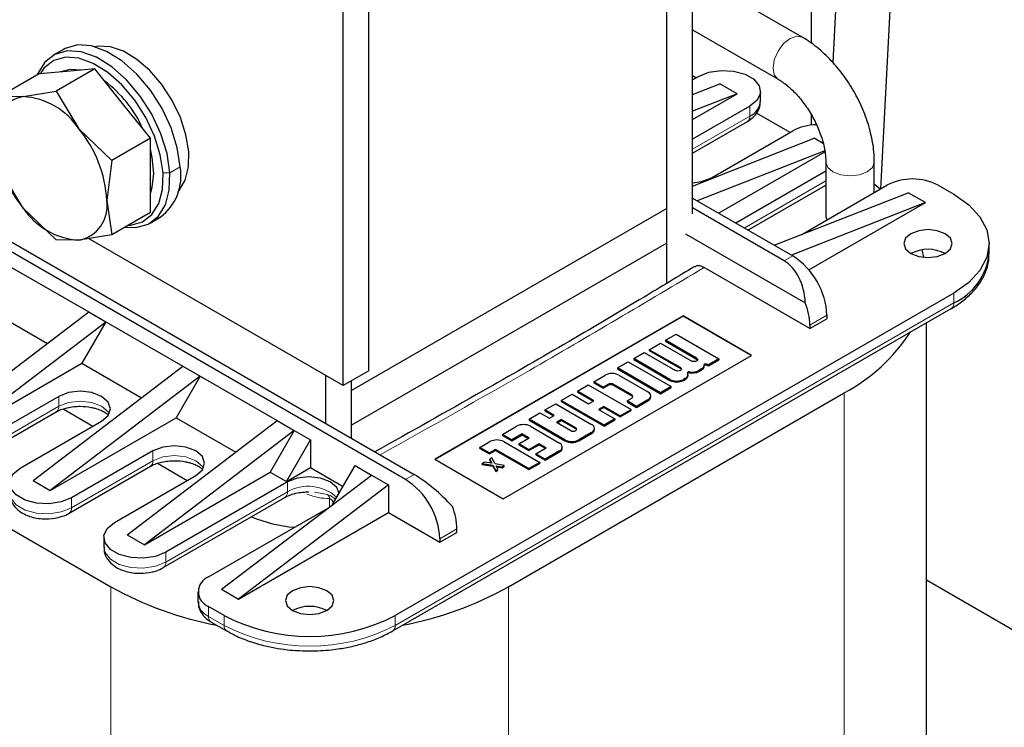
# Model space of a CAD drawing. Header units: millimetres. Extents: x 5 to 418, y -47 to 292.
# Tile 28 of 46: x 272 to 293, y 91 to 107. Entities that reach past the tile are written whole.
import ezdxf

# ---------------------------------------------------------------- set-up
doc = ezdxf.new("R2010")
doc.units = ezdxf.units.MM

msp = doc.modelspace()

# ---------------------------------------------------------------- linework, layer by layer
at = {"color": 7, "linetype": 'Continuous', "lineweight": 25}
for p, q in [((288.9457, 106.351), (288.9457, 117.4197)), ((289.9647, 116.4585), (289.4137, 105.9389)), ((290.4694, 103.1523), (291.1631, 116.3957)), ((285.7607, 102.7202), (285.7607, 111.43)), ((286.3264, 102.6004), (286.3264, 109.9275)), ((285.7607, 101.0725), (285.7607, 109.6009)), ((288.7427, 106.4914), (286.3264, 107.8862)), ((279.1988, 99.15), (279.1988, 107.4243)), ((278.6331, 98.8234), (278.6331, 107.0977)), ((286.3264, 106.6546), (288.2094, 105.5676)), ((272.4753, 106.2231), (272.2491, 106.0924)), ((273.1648, 105.7921), (272.3126, 105.3001)), ((273.1648, 105.7921), (272.552, 105.7373)), ((273.7776, 105.0297), (273.1648, 105.7921)), ((271.9391, 105.6825), (271.087, 105.1905)), ((272.552, 105.7373), (271.9391, 105.6825)), ((286.4017, 105.5937), (286.3264, 105.6372)), ((286.3264, 105.5502), (286.4584, 105.6264)), ((286.3264, 105.2263), (286.9298, 105.4631)), ((287.3069, 105.2454), (286.9298, 105.4631)), ((271.087, 105.1905), (271.5903, 105.1821)), ((271.5903, 105.1821), (272.3126, 105.3001)), ((272.3126, 105.3001), (272.816, 104.4746)), ((286.3264, 104.6794), (287.3069, 105.2454)), ((287.3069, 105.2454), (286.3264, 104.8605)), ((287.8241, 105.0821), (287.8241, 105.2998)), ((274.3904, 104.2674), (273.7776, 105.0297)), ((287.5898, 104.9733), (286.3264, 104.2439)), ((288.4759, 104.3963), (287.7382, 104.8221)), ((288.9457, 104.5558), (288.9457, 104.7754)), ((286.3264, 103.936), (287.5345, 104.6334)), ((272.816, 104.4746), (273.5383, 103.7754)), ((286.7412, 103.3949), (288.5326, 104.429)), ((274.3904, 104.2674), (273.5383, 103.7754)), ((274.3904, 103.4502), (274.3904, 104.2674)), ((286.3264, 103.2147), (289.004, 104.2657)), ((289.2031, 104.1508), (289.004, 104.2657)), ((289.2368, 103.9914), (286.4293, 102.8893)), ((286.9017, 102.6166), (289.2419, 103.9676)), ((273.5383, 103.7754), (273.4288, 102.8951)), ((289.2626, 103.7433), (289.2626, 102.5457)), ((290.3293, 103.0714), (290.3293, 103.7433)), ((268.6959, 103.5039), (280.1982, 96.8638)), ((271.5903, 102.7307), (271.087, 103.5562)), ((274.3904, 102.6331), (274.3904, 103.4502)), ((289.2626, 103.5442), (287.2788, 102.3989)), ((280.0096, 96.7549), (268.5073, 103.395)), ((287.5455, 102.245), (289.2626, 103.2362)), ((288.7215, 102.1433), (290.6068, 103.2316)), ((290.4594, 103.1465), (290.3293, 103.2563)), ((291.7381, 103.2316), (292.0775, 103.0357)), ((288.1263, 101.9096), (291.0782, 103.0683)), ((291.4553, 102.8506), (291.0782, 103.0683)), ((273.4288, 102.8951), (273.5383, 102.1411)), ((286.3264, 102.9487), (288.5326, 101.6751)), ((291.4553, 102.8506), (288.5035, 101.6919)), ((288.8872, 101.3681), (291.4553, 102.8506)), ((272.3126, 102.0315), (271.5903, 102.7307)), ((274.3904, 102.6331), (273.5383, 102.1411)), ((285.7607, 102.7202), (278.8217, 98.7143)), ((285.7607, 101.9581), (285.7607, 102.7202)), ((288.344, 101.5663), (286.3264, 102.731)), ((289.2626, 102.5457), (289.2807, 102.4661)), ((274.3822, 102.3973), (274.6085, 102.5279)), ((273.5383, 102.1411), (272.816, 102.0231)), ((286.1756, 102.1649), (288.8087, 100.6448)), ((272.816, 102.0231), (272.3126, 102.0315)), ((278.6331, 98.8234), (273.0299, 102.0581)), ((285.7607, 101.9581), (278.8217, 97.9522)), ((285.7607, 101.0725), (285.7607, 101.9581)), ((292.8586, 101.7294), (292.8586, 101.9471)), ((271.3357, 101.4247), (273.0328, 100.445)), ((288.9097, 100.0748), (286.581, 101.4191)), ((292.0775, 100.8586), (279.7833, 93.7613)), ((269.733, 97.9304), (273.0328, 100.445)), ((270.8078, 100.5102), (272.1225, 99.7513)), ((273.0328, 100.445), (273.4099, 100.2273)), ((279.7281, 93.4214), (292.0223, 100.5187)), ((270.1101, 97.7127), (273.4099, 100.2273)), ((273.4099, 100.2273), (272.882, 99.3128)), ((273.4099, 100.2273), (275.107, 99.2476)), ((286.119, 100.3578), (280.6507, 97.2011)), ((286.119, 100.3469), (280.6601, 97.1956)), ((287.6275, 99.487), (286.119, 100.3578)), ((286.119, 100.3578), (286.119, 100.3469)), ((287.6181, 99.4816), (286.119, 100.3469)), ((288.9097, 100.0748), (289.2868, 100.2925)), ((289.2868, 100.3687), (289.2868, 100.2925)), ((291.476, 76.9065), (291.476, 100.2033)), ((285.7329, 99.8193), (285.9653, 99.9534)), ((285.9653, 99.9534), (286.9081, 99.4092)), ((288.9097, 100.151), (288.9097, 100.0748)), ((285.3744, 99.6123), (285.6243, 99.7566)), ((285.6243, 99.7566), (286.3086, 99.3615)), ((286.4172, 99.4242), (285.7329, 99.8193)), ((285.7329, 99.8193), (285.7329, 99.7975)), ((285.7329, 99.7975), (286.4172, 99.4024)), ((285.0334, 99.4154), (285.2658, 99.5496)), ((285.2658, 99.5496), (285.9501, 99.1546)), ((286.0587, 99.2173), (285.3744, 99.6123)), ((285.3744, 99.6123), (285.3744, 99.5906)), ((285.3744, 99.5906), (286.0587, 99.1955)), ((270.1101, 97.7127), (272.882, 99.3128)), ((272.882, 99.3128), (274.1966, 98.5539)), ((282.1592, 96.3302), (287.6275, 99.487)), ((284.6762, 99.2093), (284.9117, 99.3452)), ((284.9117, 99.3452), (285.8545, 98.8009)), ((285.8241, 98.959), (285.0334, 99.4154)), ((285.0334, 99.4154), (285.0334, 99.3937)), ((285.0334, 99.3937), (285.8241, 98.9372)), ((286.6757, 99.275), (286.6386, 99.2964)), ((286.9081, 99.4092), (286.6757, 99.275)), ((286.6757, 99.2532), (286.9081, 99.3874)), ((286.9081, 99.4092), (286.9081, 99.3874)), ((271.8072, 96.733), (275.107, 99.2476)), ((275.107, 99.2476), (275.4841, 99.0299)), ((279.1988, 99.15), (278.6331, 98.8234)), ((285.619, 98.665), (284.6762, 99.2093)), ((284.6762, 99.2093), (284.6762, 99.1875)), ((284.6762, 99.1875), (285.619, 98.6432)), ((286.5236, 99.1872), (286.4693, 99.1558)), ((286.4693, 99.1341), (286.5236, 99.1654)), ((286.5866, 99.2532), (286.5866, 99.275)), ((286.6386, 99.2746), (286.6757, 99.2532)), ((286.6757, 99.275), (286.6757, 99.2532)), ((275.4841, 99.0299), (272.1843, 96.5153)), ((275.4841, 99.0299), (274.9561, 98.1154)), ((275.4841, 99.0299), (277.1812, 98.0502)), ((278.256, 97.985), (278.256, 99.0411)), ((278.8217, 97.6584), (278.8217, 98.9323)), ((278.8217, 98.7143), (278.8217, 98.9323)), ((284.1527, 98.907), (284.4025, 99.0513)), ((284.3612, 98.7866), (284.1527, 98.907)), ((284.1527, 98.907), (284.1527, 98.8853)), ((284.1527, 98.8853), (284.3612, 98.7649)), ((284.7066, 99.0513), (285.3453, 98.6826)), ((286.1652, 98.9803), (286.1282, 98.959)), ((286.1282, 98.9372), (286.1652, 98.9585)), ((286.2282, 99.0463), (286.2282, 99.0681)), ((278.8217, 97.9522), (278.8217, 98.7143)), ((282.2723, 94.3925), (289.664, 98.6596)), ((283.7921, 98.6989), (284.031, 98.8368)), ((284.1549, 98.4894), (283.7921, 98.6989)), ((283.7921, 98.6989), (283.7921, 98.6771)), ((283.7921, 98.6771), (284.136, 98.4785)), ((284.031, 98.8368), (284.9738, 98.2925)), ((284.4633, 98.8456), (284.3612, 98.7866)), ((284.3612, 98.7649), (284.4633, 98.8238)), ((284.3612, 98.7649), (284.3612, 98.7866)), ((284.9891, 98.6173), (284.5937, 98.8456)), ((284.5937, 98.8238), (284.9891, 98.5956)), ((285.8545, 98.8009), (285.619, 98.665)), ((285.619, 98.6432), (285.8545, 98.7792)), ((285.619, 98.665), (285.619, 98.6432)), ((285.8545, 98.7792), (285.8545, 98.8009)), ((272.3728, 98.5835), (270.5815, 97.5494)), ((283.0752, 98.285), (283.3142, 98.423)), ((283.3142, 98.423), (284.1049, 97.9665)), ((283.4358, 98.4932), (283.6748, 98.6311)), ((284.3786, 97.9489), (283.4358, 98.4932)), ((283.4358, 98.4932), (283.4358, 98.4714)), ((283.4358, 98.4714), (284.3786, 97.9271)), ((283.6748, 98.6311), (284.0376, 98.4217)), ((284.0376, 98.4217), (284.1549, 98.4894)), ((284.887, 98.4832), (284.9891, 98.5421)), ((284.887, 98.4832), (284.887, 98.4614)), ((285.0955, 98.3628), (284.887, 98.4832)), ((284.887, 98.4614), (285.0955, 98.341)), ((285.3453, 98.507), (285.0955, 98.3628)), ((285.0955, 98.341), (285.3453, 98.4852)), ((285.4083, 98.573), (285.4083, 98.5948)), ((270.5263, 97.2096), (272.3176, 98.2437)), ((272.4708, 98.3091), (273.127, 97.9303)), ((282.7276, 98.0844), (282.9666, 98.2223)), ((282.9666, 98.2223), (283.1751, 98.1019)), ((283.2837, 98.1646), (283.0752, 98.285)), ((283.0752, 98.285), (283.0752, 98.2632)), ((283.0752, 98.2632), (283.2649, 98.1537)), ((284.3721, 98.364), (284.2548, 98.2963)), ((284.2548, 98.2963), (284.6176, 98.0869)), ((284.2737, 98.2854), (284.3721, 98.3422)), ((284.7349, 98.1546), (284.3721, 98.364)), ((284.3721, 98.364), (284.3721, 98.3422)), ((284.3721, 98.3422), (284.7349, 98.1328)), ((284.7349, 98.1546), (284.9738, 98.2925)), ((284.7349, 98.1328), (284.9738, 98.2708)), ((284.9738, 98.2708), (284.9738, 98.2925)), ((285.0955, 98.3628), (285.0955, 98.341)), ((271.5243, 97.0051), (273.3156, 98.0392)), ((272.1843, 96.5153), (274.9561, 98.1154)), ((273.8813, 95.5356), (277.1812, 98.0502)), ((274.9561, 98.1154), (276.2708, 97.3565)), ((277.1812, 98.0502), (277.5583, 97.8325)), ((283.5184, 97.6279), (282.7276, 98.0844)), ((282.7276, 98.0844), (282.7276, 98.0626)), ((282.7276, 98.0626), (283.5184, 97.6061)), ((283.1751, 98.1019), (283.2837, 98.1646)), ((283.438, 98.0756), (283.3294, 98.0129)), ((283.3294, 98.0129), (283.6465, 97.8298)), ((283.3482, 98.002), (283.438, 98.0538)), ((283.7551, 97.8925), (283.438, 98.0756)), ((283.438, 98.0756), (283.438, 98.0538)), ((283.7551, 97.8707), (283.438, 98.0538)), ((284.6176, 98.0869), (284.3786, 97.9489)), ((284.3786, 97.9271), (284.6176, 98.0651)), ((284.6176, 98.0869), (284.6176, 98.0651)), ((284.7349, 98.1546), (284.7349, 98.1328)), ((267.376, 97.9411), (273.5231, 94.3925)), ((277.5583, 97.8325), (274.2585, 95.3179)), ((277.5583, 97.8325), (277.0303, 96.918)), ((277.5583, 97.8325), (277.9166, 97.6257)), ((278.8217, 97.6584), (278.8217, 97.9522)), ((282.1411, 97.7458), (282.4539, 97.9263)), ((282.758, 97.9263), (283.3967, 97.5576)), ((284.1049, 97.7909), (283.8225, 97.6279)), ((284.1679, 97.8569), (284.1679, 97.8787)), ((284.3786, 97.9489), (284.3786, 97.9271)), ((277.3886, 96.7112), (277.9166, 97.6257)), ((277.9166, 97.6257), (277.9166, 97.016)), ((281.6458, 97.4598), (281.8674, 97.5877)), ((282.3496, 97.6254), (282.1411, 97.7458)), ((282.1411, 97.7458), (282.1411, 97.724)), ((282.1411, 97.724), (282.3496, 97.6036)), ((282.1715, 97.5877), (282.9622, 97.1313)), ((282.5777, 97.757), (282.3496, 97.6254)), ((282.3496, 97.6036), (282.5777, 97.7353)), ((282.3496, 97.6254), (282.3496, 97.6036)), ((282.5039, 97.5363), (282.732, 97.668)), ((282.732, 97.668), (282.5777, 97.757)), ((282.5777, 97.757), (282.5777, 97.7353)), ((282.5777, 97.7353), (282.7131, 97.6571)), ((283.8225, 97.6061), (284.1049, 97.7691)), ((274.447, 97.3861), (272.6557, 96.352)), ((281.8543, 97.3394), (281.6458, 97.4598)), ((281.6458, 97.438), (281.6458, 97.4598)), ((281.6458, 97.438), (281.8543, 97.3177)), ((281.989, 97.4172), (281.8543, 97.3394)), ((281.8543, 97.3177), (281.989, 97.3954)), ((281.8543, 97.3394), (281.8543, 97.3177)), ((282.7233, 96.9933), (281.989, 97.4172)), ((281.989, 97.4172), (281.989, 97.3954)), ((281.989, 97.3954), (282.7233, 96.9715)), ((282.7211, 97.4109), (282.5039, 97.5363)), ((282.5039, 97.5363), (282.5039, 97.5145)), ((282.5039, 97.5145), (282.7211, 97.3891)), ((282.9492, 97.5426), (282.7211, 97.4109)), ((282.7211, 97.3891), (282.9492, 97.5208)), ((282.7211, 97.4109), (282.7211, 97.3891)), ((282.8753, 97.3219), (283.1034, 97.4536)), ((283.1034, 97.4536), (282.9492, 97.5426)), ((282.9492, 97.5426), (282.9492, 97.5208)), ((282.9492, 97.5208), (283.0846, 97.4427)), ((283.3967, 97.3821), (283.0839, 97.2015)), ((283.0839, 97.1797), (283.3967, 97.3603)), ((283.4597, 97.4481), (283.4597, 97.4699)), ((280.6507, 97.2011), (282.1592, 96.3302)), ((281.7482, 97.1379), (281.6991, 97.1096)), ((281.9084, 97.1107), (281.7482, 97.1379)), ((281.9103, 97.2316), (281.8613, 97.2032)), ((281.8613, 97.2032), (281.9084, 97.1107)), ((281.8613, 97.1815), (281.8613, 97.2032)), ((281.8613, 97.1815), (281.8963, 97.1128)), ((281.982, 97.0987), (281.9103, 97.2316)), ((282.9622, 97.1313), (282.7233, 96.9933)), ((283.0839, 97.2015), (282.8753, 97.3219)), ((282.8753, 97.3219), (282.8753, 97.3001)), ((282.8753, 97.3001), (283.0839, 97.1797)), ((282.9622, 97.1313), (282.9622, 97.1095)), ((283.0839, 97.2015), (283.0839, 97.1797)), ((272.6004, 96.0122), (274.3918, 97.0463)), ((274.2585, 95.3179), (277.0303, 96.918)), ((274.545, 97.1117), (275.2012, 96.7329)), ((277.0303, 96.918), (277.3886, 96.7112)), ((277.3886, 96.7112), (277.9166, 97.016)), ((277.9166, 97.016), (278.6331, 96.6024)), ((278.4024, 96.2028), (278.8971, 97.0596)), ((278.8971, 97.0596), (279.2553, 96.8528)), ((281.6991, 97.1096), (281.9292, 97.0683)), ((281.6991, 97.0879), (281.6991, 97.1096)), ((281.6991, 97.0879), (281.9292, 97.0465)), ((281.9292, 97.0683), (281.9933, 96.9529)), ((281.9292, 97.0683), (281.9292, 97.0465)), ((281.9292, 97.0465), (281.9933, 96.9311)), ((282.1818, 97.0617), (281.982, 97.0987)), ((281.9933, 96.9529), (282.0423, 96.9812)), ((281.9933, 96.9311), (282.0423, 96.9594)), ((281.9933, 96.9311), (281.9933, 96.9529)), ((282.0027, 97.0563), (282.1328, 97.0334)), ((282.0423, 96.9812), (282.0027, 97.0563)), ((282.0154, 97.0323), (282.1328, 97.0117)), ((282.0423, 96.9594), (282.0423, 96.9812)), ((282.1328, 97.0334), (282.1818, 97.0617)), ((282.1328, 97.0117), (282.1818, 97.04)), ((282.1328, 97.0117), (282.1328, 97.0334)), ((282.1818, 97.04), (282.1818, 97.0617)), ((282.7233, 96.9715), (282.9622, 97.1095)), ((282.7233, 96.9933), (282.7233, 96.9715)), ((271.8072, 96.733), (272.1843, 96.5153)), ((273.5985, 95.8077), (275.3898, 96.8418)), ((277.4074, 96.7003), (274.7299, 95.1546)), ((275.9555, 94.3382), (279.2553, 96.8528)), ((279.2553, 96.8528), (279.6325, 96.6351)), ((279.6325, 96.6351), (276.3326, 94.1205)), ((279.6325, 96.6351), (279.6325, 96.0254)), ((274.6746, 94.8148), (277.3522, 96.3605)), ((275.6727, 94.6103), (278.3122, 96.1341)), ((276.3326, 94.1205), (279.6325, 96.0254)), ((279.6325, 96.0254), (280.7638, 95.3723)), ((281.141, 95.59), (281.141, 95.6662)), ((273.3642, 95.4812), (273.3642, 95.2634)), ((273.8813, 95.5356), (274.2585, 95.3179)), ((280.7638, 95.3723), (281.141, 95.59)), ((280.7638, 95.4485), (280.7638, 95.3723)), ((304.8055, 86.8445), (291.476, 94.5394)), ((275.9555, 94.3382), (276.3326, 94.1205)), ((275.4384, 94.2838), (275.4384, 94.066)), ((276.0121, 93.7613), (275.6727, 93.9572)), ((275.7279, 93.6174), (276.0673, 93.4214)), ((276.0701, 93.4199), (276.0673, 93.4214))]:
    msp.add_line(p, q, dxfattribs=at)
at = {"color": 7, "linetype": 'Continuous', "lineweight": 18}
for p, q in [((287.5898, 104.9733), (287.5898, 104.7555)), ((287.5898, 104.7555), (286.3264, 104.0262)), ((275.0461, 103.6392), (274.8198, 103.5085)), ((274.6692, 103.5018), (274.8198, 103.5085)), ((289.2626, 103.3264), (287.4674, 102.2901)), ((288.344, 101.5663), (288.5326, 101.6751)), ((292.0775, 100.8586), (292.0775, 100.6408)), ((292.0775, 100.6408), (279.7833, 93.5435)), ((288.9097, 100.151), (289.2868, 100.3687)), ((286.4172, 99.4024), (286.4172, 99.4242)), ((286.6386, 99.2964), (286.6386, 99.2746)), ((286.0587, 99.1955), (286.0587, 99.2173)), ((286.2578, 99.1243), (286.2578, 99.1025)), ((286.4693, 99.1558), (286.4693, 99.1341)), ((286.5236, 99.1872), (286.5236, 99.1654)), ((285.8241, 98.959), (285.8241, 98.9372)), ((286.1282, 98.959), (286.1282, 98.9372)), ((286.1652, 98.9803), (286.1652, 98.9585)), ((284.4633, 98.8238), (284.4633, 98.8456)), ((284.5937, 98.8456), (284.5937, 98.8238)), ((289.664, 98.6596), (289.664, 74.3811)), ((272.3728, 98.3658), (272.3728, 98.5835)), ((284.9891, 98.5956), (284.9891, 98.6173)), ((285.3453, 98.507), (285.3453, 98.4852)), ((272.3728, 98.3658), (270.5815, 97.3316)), ((283.7551, 97.8925), (283.7551, 97.8707)), ((284.1049, 97.7909), (284.1049, 97.7691)), ((283.5184, 97.6279), (283.5184, 97.6061)), ((283.8225, 97.6279), (283.8225, 97.6061)), ((274.447, 97.3861), (274.447, 97.1684)), ((283.3967, 97.3821), (283.3967, 97.3603)), ((274.447, 97.1684), (272.6557, 96.1342)), ((277.4074, 96.7003), (277.4074, 96.4826)), ((280.1982, 96.8638), (280.0096, 96.7549)), ((277.4074, 96.4826), (274.7299, 94.9368)), ((278.0059, 96.4762), (278.2937, 96.4234)), ((272.6557, 96.1342), (272.6557, 96.352)), ((278.3371, 96.1531), (278.3371, 96.3328)), ((281.141, 95.6662), (280.7638, 95.4485)), ((274.7299, 94.9368), (274.7299, 95.1546)), ((273.5231, 94.3925), (273.5231, 70.114)), ((282.2723, 94.3925), (282.2723, 70.114)), ((275.6727, 93.7395), (275.6727, 93.9572)), ((276.0121, 93.5435), (275.6727, 93.7395)), ((276.0121, 93.7613), (276.0121, 93.5435)), ((279.7833, 93.5435), (279.7833, 93.7613))]:
    msp.add_line(p, q, dxfattribs=at)
at = {"color": 7, "linetype": 'Continuous', "lineweight": 18, "flags": 128}
for points in [[(288.0989, 105.8118), (288.1276, 105.995), (288.2094, 106.1835), (288.3317, 106.3485), (288.476, 106.465), (288.6203, 106.5151), (288.7427, 106.4913), (288.7428, 106.4913)], [(288.2075, 105.5687), (288.1276, 105.6617), (288.0989, 105.8118)], [(289.2626, 103.7415), (289.3032, 103.6255), (289.4188, 103.5256)], [(289.4188, 103.5256), (289.5919, 103.4588), (289.7959, 103.4354), (290, 103.4588), (290.1731, 103.5256), (290.2887, 103.6255), (290.3293, 103.7433), (290.3293, 103.7434)], [(273.4837, 98.2025), (273.4602, 98.2409), (273.3156, 98.3658), (273.0994, 98.4492), (272.8442, 98.4785), (272.5891, 98.4492), (272.3728, 98.3658)], [(275.5579, 97.0051), (275.5343, 97.0435), (275.3898, 97.1684), (275.1735, 97.2518), (274.9184, 97.2811), (274.6633, 97.2518), (274.447, 97.1684)], [(271.29, 96.4608), (271.3173, 96.3413), (271.4347, 96.1959), (271.6311, 96.0825), (271.8829, 96.0147), (272.1597, 96.0007), (272.4281, 96.0423), (272.6557, 96.1342)], [(273.3642, 95.2634), (273.3914, 95.1439), (273.5089, 94.9985), (273.7053, 94.8851), (273.9571, 94.8173), (274.2339, 94.8033), (274.5023, 94.8449), (274.7299, 94.9368)]]:
    msp.add_lwpolyline(points, dxfattribs=at)
at = {"color": 7, "linetype": 'Continuous', "lineweight": 25, "flags": 128}
for points in [[(275.0461, 103.6392), (274.9829, 104.0588), (274.8475, 104.4944), (274.6466, 104.9239), (274.3904, 105.326), (274.0916, 105.6804), (273.7652, 105.9694), (273.4276, 106.1784), (273.0958, 106.2971), (272.7863, 106.3194), (272.5147, 106.2442), (272.4753, 106.2231)], [(275.0026, 103.0973), (275.0218, 103.119), (275.1556, 103.3461), (275.2273, 103.6358), (275.2335, 103.9735), (275.1737, 104.3423), (275.051, 104.7236), (274.8716, 105.0984), (274.6444, 105.4479), (274.3808, 105.7545), (274.0941, 106.0029), (273.7986, 106.1806), (273.5091, 106.2787), (273.2402, 106.2923), (273.1655, 106.2796)], [(274.8198, 103.5085), (274.7567, 103.9282), (274.6212, 104.3637), (274.4204, 104.7933), (274.1641, 105.1954), (273.8653, 105.5498), (273.5389, 105.8387), (273.2013, 106.0478), (272.8695, 106.1664), (272.56, 106.1887), (272.2884, 106.1135), (272.0684, 105.9446), (271.9108, 105.6905), (271.898, 105.6587)], [(274.6692, 103.5018), (274.6092, 103.9005), (274.4805, 104.3142), (274.2897, 104.7223), (274.0462, 105.1043), (273.7624, 105.441), (273.4523, 105.7155), (273.1316, 105.9141), (272.8164, 106.0268), (272.5224, 106.048), (272.2644, 105.9766), (272.0553, 105.8161), (271.9602, 105.6844)], [(272.8652, 105.7653), (272.6274, 105.7808), (272.4172, 105.7252)], [(286.4584, 105.6264), (286.686, 105.7184), (286.9544, 105.7599), (287.2311, 105.7459), (287.483, 105.6781), (287.6794, 105.5647), (287.7968, 105.4194), (287.821, 105.2596), (287.7491, 105.1046), (287.5898, 104.9733)], [(274.4659, 103.4938), (274.4328, 103.8392), (274.3904, 104.0261)], [(273.8311, 102.3102), (274.0713, 102.301), (274.3429, 102.3762), (274.5629, 102.5451), (274.7204, 102.7992), (274.8075, 103.1258), (274.8198, 103.5085)], [(273.9026, 102.3515), (273.9581, 102.3546), (274.2161, 102.4261), (274.4251, 102.5865), (274.5748, 102.8279), (274.6575, 103.1382), (274.6692, 103.5018)], [(274.3904, 103.0485), (274.4328, 103.1864), (274.4659, 103.4938)], [(286.3264, 103.2835), (286.525, 103.3114), (286.7412, 103.3949)], [(292.0775, 103.0357), (292.4092, 102.8024), (292.6556, 102.5362), (292.8074, 102.2474), (292.8586, 101.9471), (292.8074, 101.6468), (292.6556, 101.358), (292.4092, 101.0918), (292.0775, 100.8586)], [(291.889, 102.1648), (291.716, 102.2316), (291.5119, 102.255), (291.3078, 102.2316), (291.1347, 102.1648), (291.0191, 102.0649), (290.9785, 101.9471), (291.0191, 101.8293), (291.1347, 101.7294), (291.3078, 101.6627), (291.5119, 101.6392), (291.716, 101.6627), (291.889, 101.7294), (292.0046, 101.8293), (292.0452, 101.9471), (292.0046, 102.0649), (291.889, 102.1648)], [(291.4248, 101.6433), (291.4231, 101.6512), (291.3805, 101.81)], [(286.4172, 99.4242), (286.4338, 99.4098), (286.4397, 99.3929), (286.4338, 99.3759), (286.4172, 99.3615), (286.3923, 99.3519), (286.3629, 99.3485), (286.3335, 99.3519), (286.3086, 99.3615)], [(286.4172, 99.4024), (286.4338, 99.3881), (286.4373, 99.382)], [(286.5862, 99.2828), (286.587, 99.2881), (286.5905, 99.293), (286.5964, 99.2971), (286.6042, 99.3), (286.6131, 99.3015), (286.6224, 99.3013), (286.6311, 99.2996), (286.6386, 99.2964)], [(286.0587, 99.2173), (286.0754, 99.2029), (286.0812, 99.1859), (286.0754, 99.169), (286.0587, 99.1546), (286.0338, 99.145), (286.0044, 99.1416), (285.975, 99.145), (285.9501, 99.1546)], [(286.0587, 99.1955), (286.0754, 99.1811), (286.0789, 99.1751)], [(286.2578, 99.1243), (286.2497, 99.125), (286.2416, 99.1244), (286.2341, 99.1227), (286.2276, 99.1198), (286.2226, 99.1161), (286.2196, 99.1117), (286.2186, 99.107), (286.2198, 99.1024)], [(286.5866, 99.2652), (286.587, 99.2663), (286.5905, 99.2712), (286.5964, 99.2754), (286.6042, 99.2783), (286.6131, 99.2797), (286.6224, 99.2795), (286.6311, 99.2778), (286.6386, 99.2746)], [(273.3156, 98.0392), (273.4602, 98.1641), (273.5109, 98.3114), (273.4602, 98.4587), (273.3156, 98.5835), (273.0994, 98.6669), (272.8442, 98.6962), (272.5891, 98.6669), (272.3728, 98.5835)], [(283.6465, 97.8298), (283.6714, 97.8202), (283.7008, 97.8168), (283.7302, 97.8202), (283.7551, 97.8298), (283.7718, 97.8442), (283.7776, 97.8611), (283.7718, 97.8781), (283.7551, 97.8925)], [(283.7753, 97.8502), (283.7718, 97.8563), (283.7551, 97.8707)], [(275.3898, 96.8418), (275.5343, 96.9667), (275.5851, 97.114), (275.5343, 97.2613), (275.3898, 97.3861), (275.1735, 97.4695), (274.9184, 97.4988), (274.6633, 97.4695), (274.447, 97.3861)], [(272.6557, 96.352), (272.4281, 96.26), (272.1597, 96.2185), (271.8829, 96.2325), (271.6311, 96.3002), (271.4347, 96.4137), (271.3173, 96.559), (271.293, 96.7188), (271.3649, 96.8737), (271.5243, 97.0051)], [(278.5445, 96.449), (278.4948, 96.5755), (278.3502, 96.7003), (278.134, 96.7838), (277.8788, 96.813), (277.6237, 96.7838), (277.4074, 96.7003)], [(274.7299, 95.1546), (274.5023, 95.0626), (274.2339, 95.0211), (273.9571, 95.0351), (273.7053, 95.1028), (273.5089, 95.2163), (273.3914, 95.3616), (273.3672, 95.5214), (273.4391, 95.6763), (273.5985, 95.8077)], [(277.5206, 93.8701), (277.6936, 93.8034), (277.8977, 93.7799), (278.1018, 93.8034), (278.2748, 93.8701), (278.3904, 93.97), (278.431, 94.0878), (278.3904, 94.2056), (278.2748, 94.3055), (278.1018, 94.3723), (277.8977, 94.3957), (277.6936, 94.3723), (277.5206, 94.3055), (277.405, 94.2056), (277.3644, 94.0878), (277.405, 93.97), (277.5206, 93.8701)]]:
    msp.add_lwpolyline(points, dxfattribs=at)
at = {"color": 7, "linetype": 'Continuous', "lineweight": 25}
for centre, radius, start, end in [((271.7877, 103.3811), 2.6717, 24.05254, 53.53661), ((271.7298, 104.4327), 0.7623, 100.54678, 189.25188), ((271.4957, 103.6028), 1.5821, 33.43491, 86.57046), ((287.4442, 105.1073), 0.3807, 292.47641, 356.20345), ((289.0801, 103.3853), 1.1786, 91.12778, 117.67948), ((273.6351, 104.4327), 2.6605, 182.63929, 219.77207), ((270.7711, 102.7726), 2.6605, 2.63929, 39.77207), ((273.9333, 103.4356), 1.1313, 306.64555, 10.36856), ((291.1725, 102.1398), 1.2296, 62.60967, 117.39033), ((272.6764, 102.7725), 0.7623, 280.54678, 9.25188), ((272.9106, 103.6024), 1.5821, 213.43491, 266.57046), ((287.6493, 100.2942), 1.6393, 2.60548, 57.39452), ((291.5119, 101.0015), 0.8198, 62.61002, 117.3846), ((291.524, 101.8624), 1.3412, 294.37466, 354.3052), ((287.5213, 100.1242), 1.3887, 1.10815, 22.02116), ((287.8017, 102.1571), 3.9624, 298.03379, 327.04448), ((284.5546, 98.7578), 0.3305, 62.60967, 117.39033), ((286.1322, 99.0683), 0.094, 290.53151, 21.27418), ((286.249, 99.0605), 0.043, 78.211, 127.04679), ((286.3174, 99.45), 0.331, 259.63415, 297.32147), ((286.3174, 99.4282), 0.331, 259.63415, 297.32147), ((286.4822, 99.2826), 0.104, 293.46521, 0.10728), ((286.4803, 99.263), 0.1068, 293.93798, 354.74188), ((284.5285, 98.7198), 0.1417, 62.60967, 117.39033), ((285.9762, 99.2524), 0.3305, 242.60967, 297.39033), ((285.9762, 99.2307), 0.3305, 242.60967, 297.39033), ((286.1203, 99.0572), 0.1084, 294.43622, 354.24364), ((284.5285, 98.698), 0.1417, 62.60967, 117.39033), ((285.312, 98.5948), 0.0939, 290.78342, 69.21658), ((284.9748, 98.5797), 0.0402, 290.78342, 69.21658), ((284.9646, 98.5476), 0.0539, 23.24541, 63.01439), ((285.3007, 98.5837), 0.1082, 294.37466, 354.3052), ((282.606, 97.6329), 0.3305, 62.60967, 117.39033), ((284.0716, 97.8787), 0.0939, 290.78342, 69.21658), ((284.0603, 97.8676), 0.1082, 294.37466, 354.3052), ((282.0194, 97.2943), 0.3305, 62.60967, 117.39033), ((283.3634, 97.4699), 0.0939, 290.78342, 69.21658), ((283.6704, 97.9214), 0.3305, 242.60967, 297.39033), ((283.6704, 97.8996), 0.3305, 242.60967, 297.39033), ((283.3521, 97.4588), 0.1082, 294.37466, 354.3052), ((279.1263, 95.374), 1.6393, 2.60548, 57.39452), ((279.7526, 95.6394), 1.3887, 1.10815, 22.02116), ((277.8203, 98.8027), 3.1117, 247.1904, 265.25851), ((275.7966, 94.2838), 0.3493, 110.78342, 249.21658), ((277.3365, 101.2699), 7.8639, 240.99191, 259.08682), ((278.4589, 101.2699), 7.8639, 280.91318, 299.00809), ((277.8977, 93.1422), 0.8198, 62.61575, 117.38425), ((277.8977, 97.4005), 4.0987, 242.60967, 297.39033)]:
    msp.add_arc(centre, radius, start, end, dxfattribs=at)
at = {"color": 7, "linetype": 'Continuous', "lineweight": 18}
for centre, radius, start, end in [((287.4591, 104.7411), 0.1315, 305.01333, 6.29885), ((291.9469, 100.6264), 0.1315, 305.01333, 6.29885), ((272.246, 98.3496), 0.1279, 304.05635, 7.25583), ((274.3164, 97.1539), 0.1315, 305.01333, 6.29885), ((277.2768, 96.4682), 0.1315, 305.01333, 6.29885), ((277.8668, 95.6822), 0.9228, 47.26075, 119.85393), ((278.1781, 96.3122), 0.1604, 7.36689, 43.86987), ((272.5251, 96.1198), 0.1314, 304.92149, 6.30725), ((274.5993, 94.9224), 0.1314, 304.92149, 6.30725), ((275.8387, 94.1059), 0.4024, 185.6948, 245.62534), ((275.8033, 93.725), 0.1315, 173.70115, 234.98667), ((276.1427, 93.5291), 0.1315, 173.70115, 234.98667), ((277.8977, 97.1827), 4.0987, 242.60967, 297.39033), ((279.6527, 93.5291), 0.1314, 304.91022, 6.30828)]:
    msp.add_arc(centre, radius, start, end, dxfattribs=at)
at = {"color": 7, "linetype": 'Continuous', "lineweight": 25}
for centre, major_axis, ratio, start_param, end_param in [((287.9669, 100.4776), (0.1424, 1.1681), 0.7115205, 4.942074, 5.9892715), ((280.5753, 96.2105), (0.8193, -0.7545), 0.2648379, 1.2264797, 2.2736773)]:
    msp.add_ellipse(centre, major_axis=major_axis, ratio=ratio, start_param=start_param, end_param=end_param, dxfattribs=at)
for points, knots in [([(290.3293, 103.7433), (290.3272, 103.817), (290.3213, 104.0247), (290.2588, 104.3792), (290.1273, 104.798), (289.9393, 105.2068), (289.7028, 105.5922), (289.4245, 105.9421), (289.1176, 106.2387), (288.8836, 106.4086), (288.7582, 106.4822), (288.7427, 106.4914)], [0, 0, 0, 0, 0.0722561, 0.2034407, 0.3341435, 0.4643379, 0.5943931, 0.7249292, 0.8565432, 0.9822277, 1, 1, 1, 1]), ([(288.2094, 105.5676), (288.2442, 105.5461), (288.3463, 105.4833), (288.5283, 105.331), (288.7388, 105.0984), (288.9297, 104.8218), (289.0864, 104.5194), (289.1971, 104.2137), (289.2545, 103.9466), (289.2602, 103.8039), (289.2626, 103.7433)], [0, 0, 0, 0, 0.0697309, 0.2041565, 0.3411672, 0.4804172, 0.620703, 0.7605298, 0.8983136, 1, 1, 1, 1]), ([(287.5342, 104.6339), (287.5766, 104.6614), (287.6658, 104.7191), (287.7639, 104.8436), (287.8234, 104.9709), (287.8169, 105.0521), (287.8149, 105.0771)], [0, 0, 0, 0, 0.2656409, 0.5586754, 0.864, 1, 1, 1, 1]), ([(292.022, 100.519), (292.0239, 100.5199), (292.1199, 100.5684), (292.2822, 100.6874), (292.5002, 100.8781), (292.6741, 101.0976), (292.7957, 101.3422), (292.8582, 101.5526), (292.8513, 101.6781), (292.8494, 101.7129)], [0, 0, 0, 0, 0.0036528, 0.1812614, 0.3619858, 0.5455602, 0.7326761, 0.9258957, 1, 1, 1, 1]), ([(286.581, 101.4191), (286.5495, 101.4334), (286.4864, 101.4621), (286.4152, 101.4615), (286.3869, 101.4379), (286.3787, 101.4312)], [0, 0, 0, 0, 0.4158701, 0.8317415, 1, 1, 1, 1]), ([(286.372, 101.4417), (286.0028, 101.218), (284.4717, 100.2899), (282.1281, 98.9282), (280.1253, 97.8074), (279.3323, 97.3636)], [0, 0, 0, 0, 0.160999, 0.6678163, 1, 1, 1, 1]), ([(272.3207, 98.2433), (272.3262, 98.2471), (272.3575, 98.2692), (272.4425, 98.3026), (272.5664, 98.3388), (272.7015, 98.3608), (272.8815, 98.3701), (273.0444, 98.3547), (273.1948, 98.3194), (273.3038, 98.2809), (273.3997, 98.2291), (273.4527, 98.1889), (273.4643, 98.1741), (273.4644, 98.1739)], [0, 0, 0, 0, 0.0232648, 0.1315701, 0.2236037, 0.3323581, 0.430095, 0.6078841, 0.6757067, 0.784255, 0.8902185, 0.9985829, 1, 1, 1, 1]), ([(274.3947, 97.0457), (274.4003, 97.0497), (274.4316, 97.0718), (274.5167, 97.1052), (274.6406, 97.1414), (274.7757, 97.1634), (274.9557, 97.1727), (275.1186, 97.1573), (275.269, 97.122), (275.378, 97.0835), (275.4739, 97.0317), (275.5269, 96.9915), (275.5385, 96.9767), (275.5386, 96.9765)], [0, 0, 0, 0, 0.023507, 0.1317854, 0.2237962, 0.3325236, 0.4302363, 0.6079813, 0.6757871, 0.7843085, 0.8902457, 0.9985833, 1, 1, 1, 1]), ([(277.3551, 96.3599), (277.3607, 96.3639), (277.392, 96.386), (277.4771, 96.4195), (277.601, 96.4555), (277.7361, 96.4783), (277.833, 96.4812), (277.8788, 96.4826)], [0, 0, 0, 0, 0.0546374, 0.3063094, 0.5201704, 0.7728861, 1, 1, 1, 1]), ([(271.2991, 96.4658), (271.2978, 96.4295), (271.294, 96.3307), (271.3719, 96.1839), (271.4948, 96.0599), (271.6332, 95.9792), (271.7746, 95.9266), (271.9253, 95.8929), (272.035, 95.8885), (272.09, 95.8863)], [0, 0, 0, 0, 0.10417291, 0.28339369, 0.45994767, 0.60530004, 0.72455244, 0.86179352, 1, 1, 1, 1]), ([(272.09, 95.8863), (272.1802, 95.8916), (272.3054, 95.899), (272.4712, 95.9503), (272.5559, 95.9806), (272.5986, 96.0115), (272.6001, 96.0126)], [0, 0, 0, 0, 0.4884915, 0.6776609, 0.9887391, 1, 1, 1, 1]), ([(273.3733, 95.2684), (273.372, 95.2321), (273.3682, 95.1333), (273.4461, 94.9865), (273.5689, 94.8625), (273.7074, 94.7818), (273.8488, 94.7292), (273.9995, 94.6955), (274.1091, 94.6911), (274.1642, 94.6889)], [0, 0, 0, 0, 0.1041729, 0.2833937, 0.4599477, 0.6053, 0.7245524, 0.8617935, 1, 1, 1, 1]), ([(274.1642, 94.6889), (274.2544, 94.6942), (274.3796, 94.7016), (274.5454, 94.7529), (274.6301, 94.7832), (274.6727, 94.8141), (274.6742, 94.8152)], [0, 0, 0, 0, 0.4884915, 0.6776609, 0.9887391, 1, 1, 1, 1]), ([(275.4475, 94.071), (275.4461, 94.0347), (275.4423, 93.9357), (275.5212, 93.7901), (275.6243, 93.6787), (275.7058, 93.634), (275.731, 93.6202)], [0, 0, 0, 0, 0.1932995, 0.5258551, 0.8534622, 1, 1, 1, 1]), ([(276.0723, 93.4248), (276.1326, 93.3895), (276.286, 93.2996), (276.5741, 93.1871), (276.892, 93.0938), (277.1936, 93.0342), (277.5176, 92.9903), (277.754, 92.9838), (277.8977, 92.9799)], [0, 0, 0, 0, 0.1233865, 0.3140566, 0.5067691, 0.6481914, 0.7861755, 1, 1, 1, 1]), ([(277.8977, 92.9799), (278.0576, 92.9846), (278.2822, 92.9913), (278.6053, 93.0352), (278.8724, 93.0869), (279.1727, 93.1716), (279.4643, 93.2805), (279.6397, 93.3745), (279.7277, 93.4216)], [0, 0, 0, 0, 0.23776937, 0.33406225, 0.49250219, 0.65471314, 0.82658835, 1, 1, 1, 1])]:
    msp.add_open_spline(points, degree=3, knots=knots, dxfattribs=at)
at = {"color": 7, "linetype": 'Continuous', "lineweight": 18}
for points, knots in [([(279.4502, 97.2955), (280.5497, 97.9126), (282.9623, 99.2666), (285.3056, 100.6605), (286.581, 101.4191)], [0, 0, 0, 0, 0.4557362, 1, 1, 1, 1]), ([(278.3371, 96.3328), (278.2562, 96.3363), (278.0948, 96.3433), (277.921, 96.4044), (277.8344, 96.4348)], [0, 0, 0, 0, 0.50166618, 1, 1, 1, 1]), ([(278.2937, 96.4234), (278.3292, 96.4074), (278.3839, 96.3828), (278.4364, 96.3414), (278.4549, 96.3269)], [0, 0, 0, 0, 0.649024, 1, 1, 1, 1]), ([(278.4303, 96.2512), (278.4239, 96.2583), (278.4066, 96.2777), (278.3858, 96.3028), (278.3662, 96.3195), (278.3559, 96.3263), (278.346, 96.331), (278.3401, 96.3322), (278.3371, 96.3328)], [0, 0, 0, 0, 0.2269775, 0.6115792, 0.7156366, 0.8118782, 0.9049591, 1, 1, 1, 1])]:
    msp.add_open_spline(points, degree=3, knots=knots, dxfattribs=at)

doc.saveas('drawing.dxf')
